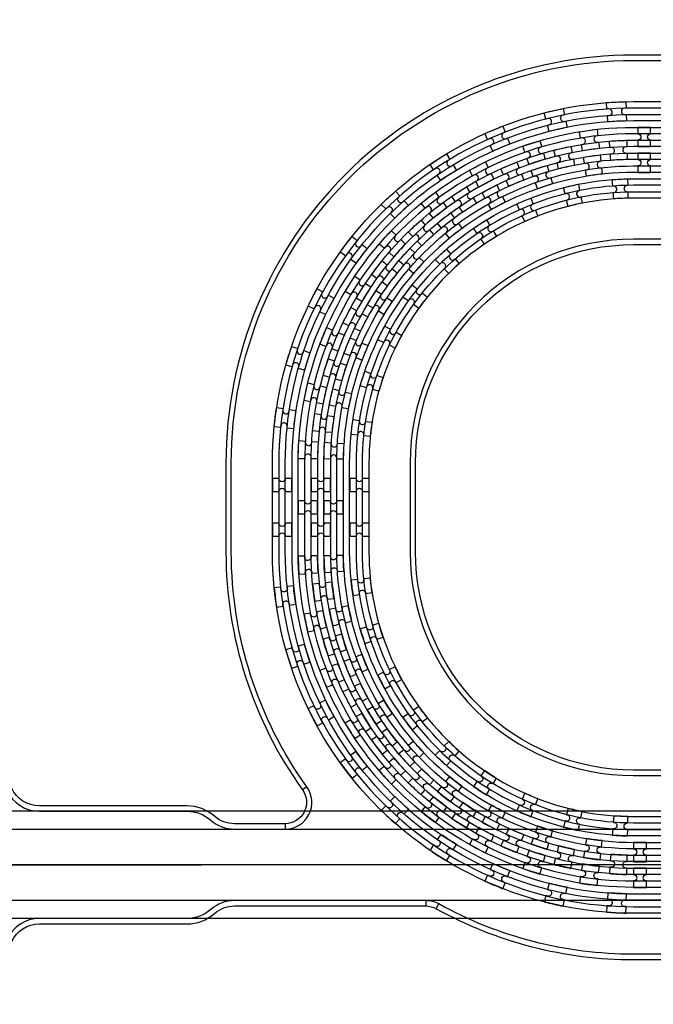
# Model space of a CAD drawing. Extents: x -63500 to 63500, y -63500 to 63500.
# Tile 160 of 256: x -35267 to -31724, y 14610 to 20118. Entities that reach past the tile are written whole.
import ezdxf

# ---------------------------------------------------------------- set-up
doc = ezdxf.new("R2010")
doc.units = 13
doc.header["$MEASUREMENT"] = 0
for name, color, linetype in [('1_Metal', 2, 'Continuous'), ('2_Electrodes', 5, 'Continuous'), ('3_Outline', 4, 'Continuous')]:
    doc.layers.add(name, color=color, linetype=linetype)

# ---------------------------------------------------------------- blocks, each defined once
blk = doc.blocks.new('*U148')
at = {"layer": '1_Metal'}
for points in [[(137.3, 193.7, -1), (140.1, 229.6, 0.000475), (142.9, 229.4), (145.6, 265.3, -0.013499), (66.1, 273.3), (61.5, 237.6, 0.000627), (65.3, 237.1, -1), (60.8, 201.4, -0.000627), (56.9, 201.9), (52.3, 166.2, 0.013498), (137.6, 157.5), (140.3, 193.5, -0.000475)], [(-23, 31.6), (-17.3, 67.2, -0.000725), (-22.1, 68, -1), (-16.2, 103.5, 0.000725), (-11.5, 102.7), (-5.7, 138.2, -0.013497), (-91.8, 154.6), (-99.5, 119.4, 0.000878), (-93.8, 118.2, -1), (-101.4, 83, -0.000877), (-107.2, 84.3), (-114.9, 49.1, 0.013496)], [(38.6, 59.1), (34, 23.4, 0.000987), (40.8, 22.5, -1), (36.4, -13.2, -0.000987), (29.4, -12.4), (24.9, -48.1, 0.013495), (121.7, -57.8), (124.4, -21.9, -0.000835), (118.5, -21.5, -1), (121.3, 14.4, 0.000835), (127, 14), (129.7, 49.9, -0.013497), (38.6, 59.1)], [(-122.5, 13.9), (-130.2, -21.2, 0.001088), (-122.5, -22.9, -1), (-130.1, -58.1, -0.001088), (-137.9, -56.4), (-145.6, -91.6, 0.013495), (-46.1, -110.5), (-40.3, -75, -0.000936), (-47.1, -73.9, -1), (-41.2, -38.3, 0.000936), (-34.6, -39.4), (-28.8, -3.9, -0.013496)], [(16.3, -192.1, -1), (11.9, -227.9, -0.001268), (1.9, -226.6), (-2.6, -262.3, 0.013494), (105.8, -273.3), (108.5, -237.4, -0.001116), (99.6, -236.7, -1), (102.5, -200.8, 0.001116), (111.1, -201.5), (113.8, -165.6, -0.013495), (11.1, -155.2), (6.5, -190.9, 0.001268)]]:
    blk.add_lwpolyline(points, format="xyb", close=True, dxfattribs=at)
blk = doc.blocks.new('*U143')
at = {"layer": '1_Metal', "color": 0, "linetype": 'ByBlock', "lineweight": -2, "transparency": 16777216}
for p, rotation in [((-415.8, 1200.9), 80.00000000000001), ((-537.3, 919.2), 70.00000000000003), ((-705.7, 662.9), 59.99999999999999), ((-916.2, 439.7), 50), ((-1162.2, 256.5), 40), ((-1436.2, 118.7), 30.00000000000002), ((-1730.1, 30.7), 19.99999999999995), ((-2034.7, -5), 9.999999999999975)]:
    blk.add_blockref('*U148', p, dxfattribs=dict(at, rotation=rotation))
blk.add_blockref('*U148', (-2340.9, 12.7), dxfattribs=at)
blk = doc.blocks.new('*U144')
at = {"layer": '1_Metal'}
for points in [[(137.3, 193.7, -1), (140.1, 229.6, 0.000475), (142.9, 229.4), (145.6, 265.3, -0.013499), (66.1, 273.3), (61.5, 237.6, 0.000627), (65.3, 237.1, -1), (60.8, 201.4, -0.000627), (56.9, 201.9), (52.3, 166.2, 0.013498), (137.6, 157.5), (140.3, 193.5, -0.000475)], [(-23, 31.6), (-17.3, 67.2, -0.000725), (-22.1, 68, -1), (-16.2, 103.5, 0.000725), (-11.5, 102.7), (-5.7, 138.2, -0.013497), (-91.8, 154.6), (-99.5, 119.4, 0.000878), (-93.8, 118.2, -1), (-101.4, 83, -0.000877), (-107.2, 84.3), (-114.9, 49.1, 0.013496)], [(38.6, 59.1), (34, 23.4, 0.000987), (40.8, 22.5, -1), (36.4, -13.2, -0.000987), (29.4, -12.4), (24.9, -48.1, 0.013495), (121.7, -57.8), (124.4, -21.9, -0.000835), (118.5, -21.5, -1), (121.3, 14.4, 0.000835), (127, 14), (129.7, 49.9, -0.013497), (38.6, 59.1)], [(-122.5, 13.9), (-130.2, -21.2, 0.001088), (-122.5, -22.9, -1), (-130.1, -58.1, -0.001088), (-137.9, -56.4), (-145.6, -91.6, 0.013495), (-46.1, -110.5), (-40.3, -75, -0.000936), (-47.1, -73.9, -1), (-41.2, -38.3, 0.000936), (-34.6, -39.4), (-28.8, -3.9, -0.013496)], [(16.3, -192.1, -1), (11.9, -227.9, -0.001268), (1.9, -226.6), (-2.6, -262.3, 0.013494), (105.8, -273.3), (108.5, -237.4, -0.001116), (99.6, -236.7, -1), (102.5, -200.8, 0.001116), (111.1, -201.5), (113.8, -165.6, -0.013495), (11.1, -155.2), (6.5, -190.9, 0.001268)]]:
    blk.add_lwpolyline(points, format="xyb", close=True, dxfattribs=at)
blk = doc.blocks.new('*U145')
at = {"layer": '1_Metal', "color": 0, "linetype": 'ByBlock', "lineweight": -2, "transparency": 16777216}
for p, rotation in [((-415.8, 1200.9), 80.00000000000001), ((-537.3, 919.2), 70.00000000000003), ((-705.7, 662.9), 59.99999999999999), ((-916.2, 439.7), 50), ((-1162.2, 256.5), 40), ((-1436.2, 118.7), 30.00000000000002), ((-1730.1, 30.7), 19.99999999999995), ((-2034.7, -5), 9.999999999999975)]:
    blk.add_blockref('*U144', p, dxfattribs=dict(at, rotation=rotation))
blk.add_blockref('*U144', (-2340.9, 12.7), dxfattribs=at)
blk = doc.blocks.new('*U146')
at = {"layer": '1_Metal'}
for points in [[(-270, 36), (-270, -36), (-234, -36, -0.414214), (-216, -18), (-216, -18, -0.414214), (-198, -36), (-162, -36), (-162, 36), (-198, 36, -0.414214), (-216, 18), (-216, 18, -0.414214), (-234, 36)], [(54, -35.9), (54, 36.1), (18, 36.1, -0.414214), (0, 18.1), (0, 18.1, -0.414214), (-18, 36.1), (-54, 36.1), (-54, -35.9), (-18, -35.9, -0.414214), (0, -17.9), (0, -17.9, -0.414214), (18, -35.9), (54, -35.9)], [(162, 35.9), (162, -36.1), (198, -36.1, -0.414214), (216, -18.1), (216, -18.1, -0.414214), (234, -36.1), (270, -36.1), (270, 35.9), (234, 35.9, -0.414214), (216, 17.9), (216, 17.9, -0.414214), (198, 35.9)]]:
    blk.add_lwpolyline(points, format="xyb", close=True, dxfattribs=at)
blk = doc.blocks.new('*U147')
at = {"layer": '1_Metal', "color": 0, "linetype": 'ByBlock', "lineweight": -2, "transparency": 16777216}
for p in [(0, 250), (0, 0)]:
    blk.add_blockref('*U146', p, dxfattribs=at)

msp = doc.modelspace()

# ---------------------------------------------------------------- linework, layer by layer
for p, q in [((-28438.5, 15690), (-35989.1, 15690)), ((-36460.1, 15590), (-28438.5, 15590)), ((-33248.2, 15390), (-36248.2, 15390)), ((-36248.2, 15390), (-34248.2, 15390)), ((-25084, 15390), (-33248.2, 15390)), ((-28438.5, 15190), (-36460.1, 15190)), ((-28438.5, 15090), (-35989.1, 15090))]:
    msp.add_line(p, q)
for radius in [50000, 47500, 45000]:
    msp.add_circle((0, 0), radius)
at = {"layer": '1_Metal'}
for points in [[(-50000, 0, -1), (50000, 0), (51000, 0, 1), (-51000, 0)], [(-4850, 19480), (-31834, 19480, 0.414214), (-33674, 17640), (-33674, 17140, 0.414214), (-31834, 15300), (-30602, 15300, 0.414214), (-30584, 15318), (-30584, 15318), (-30553.4, 15318), (-30553.4, 15247.9), (-30583.4, 15247.9, 0.384752), (-30601.3, 15264), (-31834, 15264, -0.414214), (-33710, 17140), (-33710, 17640, -0.414214), (-31834, 19516), (-4850, 19516)], [(-31810.8, 19407.9), (-31738.8, 19407.9), (-31738.8, 19443.9, -0.414214), (-31756.8, 19461.9), (-31756.8, 19461.9, -0.414214), (-31738.8, 19479.9), (-31738.8, 19515.9), (-31810.8, 19515.9), (-31810.8, 19479.9, -0.414214), (-31792.8, 19461.9), (-31792.8, 19461.9, -0.414214), (-31810.8, 19443.9), (-31810.8, 19407.9)], [(-4850, 19408), (-5254, 19408), (-5254, 19408), (-31834, 19408, 0.414214), (-33602, 17640), (-33602, 17140, 0.414214), (-31834, 15372), (-30602, 15372, 0.414214), (-30584, 15390), (-30584, 15390), (-30553.4, 15390), (-30553.4, 15318), (-30584, 15318, 0.414214), (-30602, 15336), (-31834, 15336, -0.414214), (-33638, 17140), (-33638, 17640, -0.414214), (-31834, 19444), (-5254, 19444), (-4850, 19444)], [(-4850, 19336), (-5254, 19336), (-31834, 19336, 0.414214), (-33530, 17640), (-33530, 17140, 0.414214), (-31834, 15444), (-30602, 15444, 0.414214), (-30584, 15462), (-30584, 15462), (-30553.4, 15462), (-30553.4, 15390), (-30584, 15390, 0.414214), (-30602, 15408), (-31834, 15408, -0.414214), (-33566, 17140), (-33566, 17640, -0.414214), (-31834, 19372), (-5254, 19372), (-4850, 19372)], [(-31810.8, 19371.9), (-31810.8, 19335.9, -0.414214), (-31792.8, 19317.9), (-31792.8, 19317.9, -0.414214), (-31810.8, 19299.9), (-31810.8, 19263.9), (-31738.8, 19263.9), (-31738.8, 19299.9, -0.414214), (-31756.8, 19317.9), (-31756.8, 19317.9, -0.414214), (-31738.8, 19335.9), (-31738.8, 19371.9)], [(-4850, 19264), (-5254, 19264), (-31834, 19264, 0.414214), (-33458, 17640), (-33458, 17140, 0.414214), (-31834, 15516), (-30601.3, 15516, 0.384752), (-30583.4, 15532.2), (-30553.4, 15532.2), (-30553.4, 15462), (-30584, 15462, 0.414214), (-30602, 15480), (-31834, 15480, -0.414214), (-33494, 17140), (-33494, 17640, -0.414214), (-31834, 19300), (-5254, 19300), (-4850, 19300)], [(-33601.9, 17354), (-33601.9, 17426), (-33637.9, 17426, -0.414214), (-33655.9, 17408), (-33655.9, 17408, -0.414214), (-33673.9, 17426), (-33709.9, 17426), (-33709.9, 17354), (-33673.9, 17354, -0.414214), (-33655.9, 17372), (-33655.9, 17372, -0.414214), (-33637.9, 17354), (-33601.9, 17354)], [(-33565.9, 17354), (-33529.9, 17354, -0.414214), (-33511.9, 17372), (-33511.9, 17372, -0.414214), (-33493.9, 17354), (-33457.9, 17354), (-33457.9, 17426), (-33493.9, 17426, -0.414214), (-33511.9, 17408), (-33511.9, 17408, -0.414214), (-33529.9, 17426), (-33565.9, 17426)], [(-31833.9, 15407.9), (-31761.9, 15407.9), (-31761.9, 15443.9, -0.414214), (-31779.9, 15461.9), (-31779.9, 15461.9, -0.414214), (-31761.9, 15479.9), (-31761.9, 15515.9), (-31833.9, 15515.9), (-31833.9, 15479.9, -0.414214), (-31815.9, 15461.9), (-31815.9, 15461.9, -0.414214), (-31833.9, 15443.9), (-31833.9, 15407.9)], [(-31833.9, 15371.9), (-31833.9, 15335.9, -0.414214), (-31815.9, 15317.9), (-31815.9, 15317.9, -0.414214), (-31833.9, 15299.9), (-31833.9, 15263.9), (-31761.9, 15263.9), (-31761.9, 15299.9, -0.414214), (-31779.9, 15317.9), (-31779.9, 15317.9, -0.414214), (-31761.9, 15335.9), (-31761.9, 15371.9)]]:
    msp.add_lwpolyline(points, format="xyb", close=True, dxfattribs=at)
for points in [[(-25101.3, 15264), (-28750, 15264, 0.414214), (-28900, 15114), (-28900, 13174, -0.414214), (-29158, 12916), (-30470, 12916, -0.414214), (-30728, 13174), (-30728, 14970, 0.414214), (-30878, 15120), (-31566.1, 15120), (-31834.1, 15120, -0.414214), (-33854.1, 17140), (-33854.1, 17640, -0.414214), (-31834.1, 19660), (-5254, 19660)], [(-5254, 19624), (-31834, 19624, 0.414214), (-33818, 17640), (-33818, 17140, 0.414214), (-31834, 15156), (-30878, 15156, -0.414214), (-30692, 14970), (-30692, 13174, 0.414214), (-30470, 12952), (-29158, 12952, 0.414214), (-28936, 13174), (-28936, 15114, -0.414214), (-28750, 15300), (-25102, 15300, 0.414214)], [(-25102, 15336), (-28750, 15336, 0.414214), (-28972, 15114), (-28972, 13174, -0.414214), (-29158, 12988), (-30470, 12988, -0.414214), (-30656, 13174), (-30656, 14970, 0.414214), (-30878, 15192), (-31834, 15192, -0.414214), (-33782, 17140), (-33782, 17640, -0.414214), (-31834, 19588), (-5254, 19588)], [(-5254, 19552), (-31834.1, 19552, 0.414214), (-33746.1, 17640), (-33746.1, 17140, 0.414214), (-31834.1, 15228), (-31566.1, 15228), (-30878, 15228, -0.414214), (-30620, 14970), (-30620, 13180, 0.414214), (-30464, 13024), (-29164, 13024, 0.414214), (-29008, 13180), (-29008, 15114, -0.414214), (-28750, 15372), (-28750, 15372), (-25102, 15372, 0.414214)], [(-25102, 15408), (-28750, 15408, -0.414214), (-29008, 15666), (-29008, 17600, 0.414214), (-29164, 17756), (-30464, 17756, 0.414214), (-30620, 17600), (-30620, 15810, -0.414214), (-30878, 15552), (-31566.1, 15552), (-31834.1, 15552, -0.414214), (-33422.1, 17140), (-33422.1, 17640, -0.414214), (-31834.1, 19228), (-5254, 19228)], [(-5254, 19192), (-31834, 19192, 0.414214), (-33386, 17640), (-33386, 17140, 0.414214), (-31834, 15588), (-30878, 15588, 0.414214), (-30656, 15810), (-30656, 17606, -0.414214), (-30470, 17792), (-29158, 17792, -0.414214), (-28972, 17606), (-28972, 15666, 0.414214), (-28750, 15444), (-25102, 15444, 0.414214)], [(-25102, 15480), (-28750, 15480, -0.414214), (-28936, 15666), (-28936, 17606, 0.414214), (-29158, 17828), (-30470, 17828, 0.414214), (-30692, 17606), (-30692, 15810, -0.414214), (-30878, 15624), (-31834, 15624, -0.414214), (-33350, 17140), (-33350, 17640, -0.414214), (-31834, 19156), (-5254, 19156)], [(-5254, 19120), (-31834.1, 19120, 0.414214), (-33314.1, 17640), (-33314.1, 17140, 0.414214), (-31834.1, 15660), (-31566.1, 15660), (-30878, 15660, 0.414214), (-30728, 15810), (-30728, 17606, -0.414214), (-30470, 17864), (-29158, 17864, -0.414214), (-28900, 17606), (-28900, 15666, 0.414214), (-28750, 15516), (-25101.3, 15516, 0.384752)]]:
    msp.add_lwpolyline(points, format="xyb", dxfattribs=at)
at = {"layer": '2_Electrodes'}
for points in [[(47500, 0, 1), (-47500, 0), (-51000, 0, -1), (51000, 0)], [(-33783.4, 15620), (-33783.4, 15590, 0.610914), (-33661.5, 15827.5, -0.156977), (-34084, 17140), (-34084, 17640, -0.414214), (-31834, 19890), (-5848.2, 19890), (-5848.2, 19920), (-31834, 19920, 0.414214), (-34114, 17640), (-34114, 17140, 0.156977), (-33685.9, 15810, -0.610914)], [(-32937.8, 15145, 0.127017), (-31834, 14860), (-31078, 14860, -0.414214), (-30808, 14590), (-30808, 13180, 0.414214), (-30464, 12836), (-23664, 12836, 0.414214), (-23320, 13180), (-23320, 15040, -0.414214), (-23200, 15160), (-23200, 15190, 0.414214), (-23350, 15040), (-23350, 13180, -0.414214), (-23664, 12866), (-30464, 12866, -0.414214), (-30778, 13180), (-30778, 14590, 0.414214), (-31078, 14890), (-31834, 14890, -0.127017), (-32923.3, 15171.3, 0.127017), (-32995.9, 15190), (-32995.9, 15160, -0.127017)]]:
    msp.add_lwpolyline(points, format="xyb", close=True, dxfattribs=at)
for points in [[(-5848.2, 18890), (-31834, 18890, 0.414214), (-33084, 17640), (-33084, 17140, 0.414214), (-31834, 15890), (-31078, 15890, 0.414214), (-30778, 16190), (-30778, 17600, -0.414214), (-30464, 17914), (-23664, 17914, -0.414214)], [(-23664, 17944), (-30464, 17944, 0.414214), (-30808, 17600), (-30808, 16190, -0.414214), (-31078, 15920), (-31834, 15920, -0.414214), (-33054, 17140), (-33054, 17640, -0.414214), (-31834, 18860), (-5848.2, 18860)], [(-35339.2, 15806.7, 0.293253), (-35157.3, 15690), (-34331.1, 15690, -0.182676), (-34198.8, 15640, 0.182676), (-34066.5, 15590), (-33783.4, 15590, 0.610914), (-33661.5, 15827.5), (-33685.9, 15810, -0.610914), (-33783.4, 15620), (-34066.5, 15620, -0.182676), (-34178.9, 15662.5, 0.182676), (-34331.1, 15720), (-35157.3, 15720, -0.293253), (-35311.9, 15819.2, 4.581742)], [(-35311.9, 14960.9, -0.293253), (-35157.3, 15060), (-34331.1, 15060, 0.182676), (-34178.9, 15117.5, -0.182676), (-34066.5, 15160), (-32995.9, 15160, -0.127017), (-32937.8, 15145), (-32923.3, 15171.3, 0.127017), (-32995.9, 15190), (-34066.5, 15190, 0.182676), (-34198.8, 15140, -0.182676), (-34331.1, 15090), (-35157.3, 15090, 0.293253), (-35339.2, 14973.4, -4.581742)]]:
    msp.add_lwpolyline(points, format="xyb", dxfattribs=at)
at = {"layer": '3_Outline'}
for points in [[(47500, 0, 1), (-47500, 0), (-51000, 0, -1), (51000, 0)], [(-33783.4, 15620), (-33783.4, 15590, 0.610914), (-33661.5, 15827.5, -0.156977), (-34084, 17140), (-34084, 17640, -0.414214), (-31834, 19890), (-5848.2, 19890), (-5848.2, 19920), (-31834, 19920, 0.414214), (-34114, 17640), (-34114, 17140, 0.156977), (-33685.9, 15810, -0.610914)], [(-32937.8, 15145, 0.127017), (-31834, 14860), (-31078, 14860, -0.414214), (-30808, 14590), (-30808, 13180, 0.414214), (-30464, 12836), (-23664, 12836, 0.414214), (-23320, 13180), (-23320, 15040, -0.414214), (-23200, 15160), (-23200, 15190, 0.414214), (-23350, 15040), (-23350, 13180, -0.414214), (-23664, 12866), (-30464, 12866, -0.414214), (-30778, 13180), (-30778, 14590, 0.414214), (-31078, 14890), (-31834, 14890, -0.127017), (-32923.3, 15171.3, 0.127017), (-32995.9, 15190), (-32995.9, 15160, -0.127017)]]:
    msp.add_lwpolyline(points, format="xyb", close=True, dxfattribs=at)
for points in [[(-5848.2, 18890), (-31834, 18890, 0.414214), (-33084, 17640), (-33084, 17140, 0.414214), (-31834, 15890), (-31078, 15890, 0.414214), (-30778, 16190), (-30778, 17600, -0.414214), (-30464, 17914), (-23664, 17914, -0.414214)], [(-23664, 17944), (-30464, 17944, 0.414214), (-30808, 17600), (-30808, 16190, -0.414214), (-31078, 15920), (-31834, 15920, -0.414214), (-33054, 17140), (-33054, 17640, -0.414214), (-31834, 18860), (-5848.2, 18860)], [(-35339.2, 15806.7, 0.293253), (-35157.3, 15690), (-34331.1, 15690, -0.182676), (-34198.8, 15640, 0.182676), (-34066.5, 15590), (-33783.4, 15590, 0.610914), (-33661.5, 15827.5), (-33685.9, 15810, -0.610914), (-33783.4, 15620), (-34066.5, 15620, -0.182676), (-34178.9, 15662.5, 0.182676), (-34331.1, 15720), (-35157.3, 15720, -0.293253), (-35311.9, 15819.2, 4.581742)], [(-35311.9, 14960.9, -0.293253), (-35157.3, 15060), (-34331.1, 15060, 0.182676), (-34178.9, 15117.5, -0.182676), (-34066.5, 15160), (-32995.9, 15160, -0.127017), (-32937.8, 15145), (-32923.3, 15171.3, 0.127017), (-32995.9, 15190), (-34066.5, 15190, 0.182676), (-34198.8, 15140, -0.182676), (-34331.1, 15090), (-35157.3, 15090, 0.293253), (-35339.2, 14973.4, -4.581742)]]:
    msp.add_lwpolyline(points, format="xyb", dxfattribs=at)

# ---------------------------------------------------------------- block references
at = {"layer": '1_Metal', "xscale": -1, "rotation": 257}
msp.add_blockref('*U145', (-33073.6, 20067.4), dxfattribs=at)
at = {"layer": '1_Metal'}
msp.add_blockref('*U147', (-33583.9, 17264.9), dxfattribs=at)
at = {"layer": '1_Metal', "rotation": 283}
msp.add_blockref('*U143', (-33073.6, 14712.5), dxfattribs=at)

doc.saveas('drawing.dxf')
